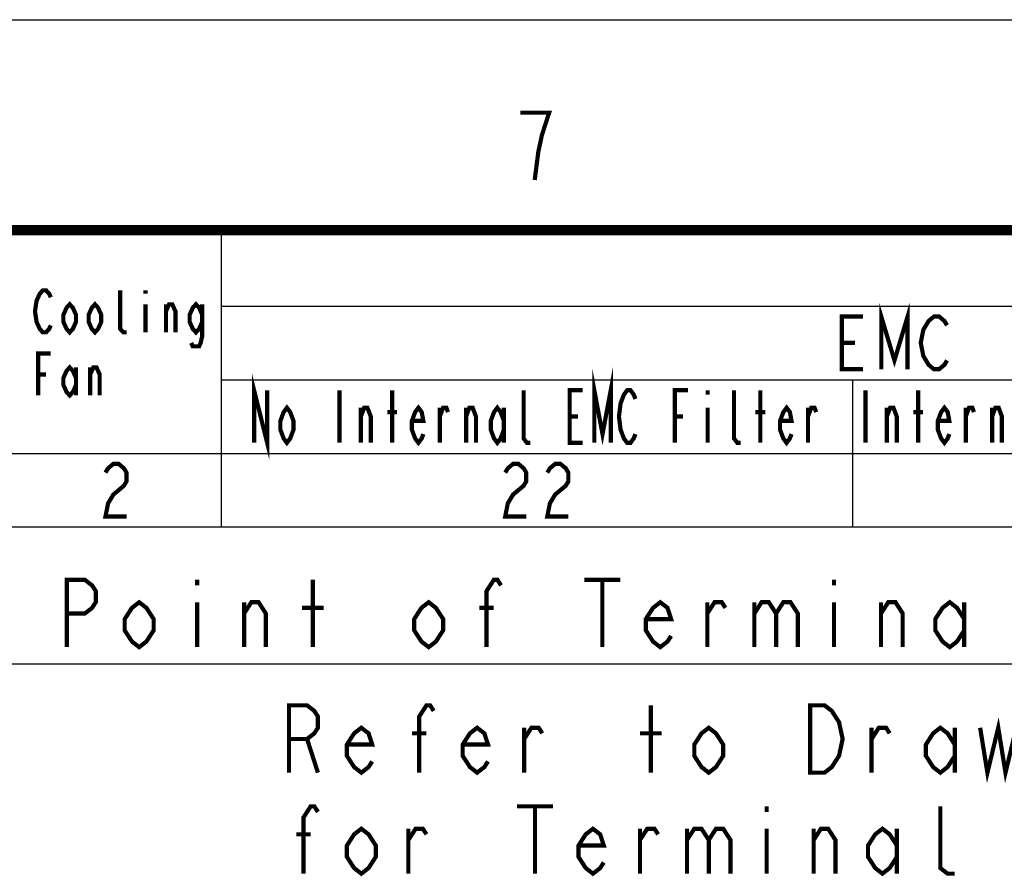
# Model space of a CAD drawing. Extents: x 0 to 420, y 0 to 297.
# Tile 65 of 67: x 310 to 357, y 256 to 297. Entities that reach past the tile are written whole.
import ezdxf

# ---------------------------------------------------------------- set-up
doc = ezdxf.new("R2010")
doc.units = 0
doc.header["$LTSCALE"] = 23.1
doc.layers.get('0').update_dxf_attribs({"linetype": 'CONTINUOUS'})
doc.layers.add('ALL_NOTE', color=7, linetype='CONTINUOUS')

msp = doc.modelspace()

# ---------------------------------------------------------------- linework, layer by layer
at = {"color": 7, "linetype": 'CONTINUOUS'}
msp.add_line((0, 297), (420, 297), dxfattribs=at)
at = {"color": 2, "linetype": 'CONTINUOUS'}
for p, q in [((167.869, 286.889), (409.869, 286.889)), ((319.869, 286.889), (319.869, 272.889)), ((319.869, 283.389), (409.869, 283.389)), ((319.869, 279.889), (409.869, 279.889)), ((349.869, 279.889), (349.869, 272.889)), ((167.869, 276.389), (409.869, 276.389)), ((167.869, 272.889), (409.869, 272.889))]:
    msp.add_line(p, q, dxfattribs=at)
at = {"color": 2, "linetype": 'CONTINUOUS', "const_width": 0.2}
msp.add_lwpolyline([(334.77, 289.381), (334.942, 290.715), (335.113, 291.515), (335.286, 292.048), (335.457, 292.581), (334.081, 292.581)], dxfattribs=at)
at = {"color": 7, "linetype": 'CONTINUOUS', "const_width": 0.5}
msp.add_lwpolyline([(25, 287), (410, 287)], dxfattribs=at)
at = {"layer": 'ALL_NOTE', "color": 2, "linetype": 'CONTINUOUS'}
msp.add_line((298.083, 266.378), (377.891, 266.378), dxfattribs=at)
at = {"layer": 'ALL_NOTE', "color": 2, "linetype": 'CONTINUOUS', "const_width": 0.2}
for points in [[(311.769, 282.473), (311.694, 282.306), (311.544, 282.139), (311.394, 282.139), (311.244, 282.306), (311.169, 282.473), (311.094, 282.639), (311.019, 283.139), (311.094, 283.639), (311.169, 283.806), (311.244, 283.973), (311.394, 284.139), (311.544, 284.139), (311.694, 283.973), (311.769, 283.806)], [(315.369, 282.139), (315.219, 282.139), (315.069, 282.306), (315.069, 284.139)], [(316.269, 284.139), (316.269, 283.973)], [(312.969, 282.639), (312.819, 282.306), (312.669, 282.139), (312.519, 282.306), (312.369, 282.639), (312.369, 282.973), (312.519, 283.306), (312.669, 283.473), (312.819, 283.306), (312.969, 282.973), (312.969, 282.639)], [(314.169, 282.639), (314.019, 282.306), (313.869, 282.139), (313.719, 282.306), (313.569, 282.639), (313.569, 282.973), (313.719, 283.306), (313.869, 283.473), (314.019, 283.306), (314.169, 282.973), (314.169, 282.639)], [(318.969, 282.639), (318.819, 282.306), (318.669, 282.139), (318.519, 282.306), (318.369, 282.639), (318.369, 282.973), (318.519, 283.306), (318.669, 283.473), (318.819, 283.306), (318.969, 282.973)], [(316.269, 283.473), (316.269, 282.139)], [(317.244, 282.139), (317.244, 283.473)], [(317.244, 283.139), (317.394, 283.473), (317.544, 283.473), (317.694, 283.139), (317.694, 282.139)], [(318.969, 283.473), (318.969, 281.973), (318.894, 281.639), (318.819, 281.473), (318.519, 281.473), (318.444, 281.639)], [(351.244, 280.389), (351.244, 282.889), (351.869, 280.806), (352.494, 282.889), (352.494, 280.389)], [(350.369, 280.389), (349.369, 280.389), (349.369, 282.889), (350.369, 282.889)], [(354.369, 280.806), (354.244, 280.598), (353.994, 280.389), (353.744, 280.389), (353.494, 280.598), (353.369, 280.806), (353.244, 281.014), (353.119, 281.639), (353.244, 282.264), (353.369, 282.473), (353.494, 282.681), (353.744, 282.889), (353.994, 282.889), (354.244, 282.681), (354.369, 282.473)], [(349.369, 281.639), (349.994, 281.639)], [(311.169, 279.139), (311.169, 281.139), (311.769, 281.139)], [(312.969, 279.639), (312.819, 279.306), (312.669, 279.139), (312.519, 279.306), (312.369, 279.639), (312.369, 279.973), (312.519, 280.306), (312.669, 280.473), (312.819, 280.306), (312.969, 279.973)], [(312.969, 280.473), (312.969, 279.139)], [(313.644, 279.139), (313.644, 280.473)], [(313.644, 280.139), (313.794, 280.473), (313.944, 280.473), (314.094, 280.139), (314.094, 279.139)], [(337.603, 276.889), (337.603, 279.389), (337.994, 277.306), (338.385, 279.389), (338.385, 276.889)], [(311.169, 280.139), (311.544, 280.139)], [(321.432, 276.889), (321.432, 279.389), (322.057, 276.889), (322.057, 279.389)], [(325.494, 279.389), (325.494, 276.889)], [(327.994, 276.889), (327.994, 279.389)], [(334.557, 276.889), (334.4, 276.889), (334.244, 277.098), (334.244, 279.389)], [(337.057, 276.889), (336.432, 276.889), (336.432, 279.389), (337.057, 279.389)], [(339.557, 277.306), (339.478, 277.098), (339.322, 276.889), (339.166, 276.889), (339.01, 277.098), (338.932, 277.306), (338.853, 277.514), (338.775, 278.139), (338.853, 278.764), (338.932, 278.973), (339.01, 279.181), (339.166, 279.389), (339.322, 279.389), (339.478, 279.181), (339.557, 278.973)], [(341.432, 276.889), (341.432, 279.389), (342.057, 279.389)], [(342.994, 279.389), (342.994, 279.181)], [(344.557, 276.889), (344.4, 276.889), (344.244, 277.098), (344.244, 279.389)], [(345.494, 276.889), (345.494, 279.389)], [(350.494, 279.389), (350.494, 276.889)], [(352.994, 276.889), (352.994, 279.389)], [(323.307, 277.514), (323.15, 277.098), (322.994, 276.889), (322.838, 277.098), (322.682, 277.514), (322.682, 277.931), (322.838, 278.348), (322.994, 278.556), (323.15, 278.348), (323.307, 277.931), (323.307, 277.514)], [(326.51, 276.889), (326.51, 278.556)], [(326.51, 278.139), (326.666, 278.556), (326.822, 278.556), (326.978, 278.139), (326.978, 276.889)], [(329.478, 277.306), (329.4, 277.098), (329.244, 276.889), (329.088, 277.098), (328.932, 277.514), (328.932, 277.931), (329.088, 278.348), (329.244, 278.556), (329.4, 278.348), (329.478, 277.931), (328.932, 277.931)], [(330.26, 276.889), (330.26, 278.556)], [(330.26, 278.139), (330.416, 278.556), (330.572, 278.556), (330.65, 278.348)], [(331.51, 276.889), (331.51, 278.556)], [(331.51, 278.139), (331.666, 278.556), (331.822, 278.556), (331.978, 278.139), (331.978, 276.889)], [(333.307, 277.514), (333.15, 277.098), (332.994, 276.889), (332.838, 277.098), (332.682, 277.514), (332.682, 277.931), (332.838, 278.348), (332.994, 278.556), (333.15, 278.348), (333.307, 277.931)], [(333.307, 278.556), (333.307, 276.889)], [(342.994, 278.556), (342.994, 276.889)], [(346.978, 277.306), (346.9, 277.098), (346.744, 276.889), (346.588, 277.098), (346.432, 277.514), (346.432, 277.931), (346.588, 278.348), (346.744, 278.556), (346.9, 278.348), (346.978, 277.931), (346.432, 277.931)], [(347.76, 276.889), (347.76, 278.556)], [(347.76, 278.139), (347.916, 278.556), (348.072, 278.556), (348.15, 278.348)], [(351.51, 276.889), (351.51, 278.556)], [(351.51, 278.139), (351.666, 278.556), (351.822, 278.556), (351.978, 278.139), (351.978, 276.889)], [(354.478, 277.306), (354.4, 277.098), (354.244, 276.889), (354.088, 277.098), (353.932, 277.514), (353.932, 277.931), (354.088, 278.348), (354.244, 278.556), (354.4, 278.348), (354.478, 277.931), (353.932, 277.931)], [(355.26, 276.889), (355.26, 278.556)], [(355.26, 278.139), (355.416, 278.556), (355.572, 278.556), (355.65, 278.348)], [(356.51, 276.889), (356.51, 278.556)], [(356.51, 278.139), (356.666, 278.556), (356.822, 278.556), (356.978, 278.139), (356.978, 276.889)], [(327.76, 278.348), (328.228, 278.348)], [(336.432, 278.139), (336.822, 278.139)], [(341.432, 278.139), (341.822, 278.139)], [(345.26, 278.348), (345.728, 278.348)], [(352.76, 278.348), (353.228, 278.348)], [(314.369, 275.473), (314.494, 275.681), (314.744, 275.889), (314.994, 275.889), (315.244, 275.681), (315.369, 275.473), (315.369, 275.056), (315.244, 274.848), (314.994, 274.639), (314.744, 274.431), (314.494, 274.014), (314.369, 273.389), (315.369, 273.389)], [(333.369, 275.473), (333.494, 275.681), (333.744, 275.889), (333.994, 275.889), (334.244, 275.681), (334.369, 275.473), (334.369, 275.056), (334.244, 274.848), (333.994, 274.639), (333.744, 274.431), (333.494, 274.014), (333.369, 273.389), (334.369, 273.389)], [(335.369, 275.473), (335.494, 275.681), (335.744, 275.889), (335.994, 275.889), (336.244, 275.681), (336.369, 275.473), (336.369, 275.056), (336.244, 274.848), (335.994, 274.639), (335.744, 274.431), (335.494, 274.014), (335.369, 273.389), (336.369, 273.389)], [(312.531, 267.178), (312.531, 270.378), (313.391, 270.378), (313.735, 270.112), (313.907, 269.845), (313.907, 269.312), (313.735, 269.045), (313.391, 268.778), (312.531, 268.778)], [(318.723, 270.378), (318.723, 270.112)], [(324.227, 267.178), (324.227, 270.378)], [(332.483, 267.178), (332.483, 269.845), (332.827, 270.378), (332.999, 270.378), (333.171, 270.112)], [(337.127, 270.378), (338.847, 270.378)], [(337.987, 270.378), (337.987, 267.178)], [(348.995, 270.378), (348.995, 270.112)], [(316.659, 267.978), (316.315, 267.445), (315.971, 267.178), (315.627, 267.445), (315.283, 267.978), (315.283, 268.512), (315.627, 269.045), (315.971, 269.312), (316.315, 269.045), (316.659, 268.512), (316.659, 267.978)], [(318.723, 269.312), (318.723, 267.178)], [(320.959, 268.778), (321.303, 269.312), (321.647, 269.312), (321.991, 268.778), (321.991, 267.178)], [(320.959, 267.178), (320.959, 269.312)], [(323.711, 269.045), (324.743, 269.045)], [(330.419, 267.978), (330.075, 267.445), (329.731, 267.178), (329.387, 267.445), (329.043, 267.978), (329.043, 268.512), (329.387, 269.045), (329.731, 269.312), (330.075, 269.045), (330.419, 268.512), (330.419, 267.978)], [(332.139, 269.045), (332.827, 269.045)], [(341.255, 267.712), (341.083, 267.445), (340.739, 267.178), (340.395, 267.445), (340.051, 267.978), (340.051, 268.512), (340.395, 269.045), (340.739, 269.312), (341.083, 269.045), (341.255, 268.512), (340.051, 268.512)], [(342.975, 268.778), (343.319, 269.312), (343.663, 269.312), (343.835, 269.045)], [(342.975, 267.178), (342.975, 269.312)], [(345.211, 268.778), (345.555, 269.312), (345.899, 269.312), (346.243, 268.778), (346.243, 267.178)], [(345.211, 269.312), (345.211, 267.178)], [(346.243, 268.778), (346.587, 269.312), (346.931, 269.312), (347.275, 268.778), (347.275, 267.178)], [(348.995, 269.312), (348.995, 267.178)], [(351.231, 268.778), (351.575, 269.312), (351.919, 269.312), (352.263, 268.778), (352.263, 267.178)], [(351.231, 267.178), (351.231, 269.312)], [(355.187, 267.978), (354.843, 267.445), (354.499, 267.178), (354.155, 267.445), (353.811, 267.978), (353.811, 268.512), (354.155, 269.045), (354.499, 269.312), (354.843, 269.045), (355.187, 268.512)], [(355.187, 269.312), (355.187, 267.178)], [(323.091, 261.213), (323.091, 264.413), (323.951, 264.413), (324.295, 264.147), (324.467, 263.88), (324.467, 263.347), (324.295, 263.08), (323.951, 262.813), (323.091, 262.813)], [(329.283, 261.213), (329.283, 263.88), (329.627, 264.413), (329.799, 264.413), (329.971, 264.147)], [(340.291, 261.213), (340.291, 264.413)], [(347.859, 264.413), (348.547, 264.413), (348.891, 264.147), (349.063, 263.88), (349.235, 263.613), (349.407, 262.813), (349.235, 262.013), (349.063, 261.747), (348.891, 261.48), (348.547, 261.213), (347.859, 261.213), (347.859, 264.413)], [(355.943, 263.347), (356.287, 261.213), (356.803, 263.347), (357.147, 261.213), (357.663, 263.347)], [(327.047, 261.747), (326.875, 261.48), (326.531, 261.213), (326.187, 261.48), (325.843, 262.013), (325.843, 262.547), (326.187, 263.08), (326.531, 263.347), (326.875, 263.08), (327.047, 262.547), (325.843, 262.547)], [(328.939, 263.08), (329.627, 263.08)], [(332.551, 261.747), (332.379, 261.48), (332.035, 261.213), (331.691, 261.48), (331.347, 262.013), (331.347, 262.547), (331.691, 263.08), (332.035, 263.347), (332.379, 263.08), (332.551, 262.547), (331.347, 262.547)], [(334.271, 262.813), (334.615, 263.347), (334.959, 263.347), (335.131, 263.08)], [(334.271, 261.213), (334.271, 263.347)], [(339.775, 263.08), (340.807, 263.08)], [(343.731, 262.013), (343.387, 261.48), (343.043, 261.213), (342.699, 261.48), (342.355, 262.013), (342.355, 262.547), (342.699, 263.08), (343.043, 263.347), (343.387, 263.08), (343.731, 262.547), (343.731, 262.013)], [(350.783, 262.813), (351.127, 263.347), (351.471, 263.347), (351.643, 263.08)], [(350.783, 261.213), (350.783, 263.347)], [(354.739, 262.013), (354.395, 261.48), (354.051, 261.213), (353.707, 261.48), (353.363, 262.013), (353.363, 262.547), (353.707, 263.08), (354.051, 263.347), (354.395, 263.08), (354.739, 262.547)], [(354.739, 263.347), (354.739, 261.213)], [(323.951, 262.813), (324.467, 261.213)], [(323.779, 256.413), (323.779, 259.08), (324.123, 259.613), (324.295, 259.613), (324.467, 259.347)], [(333.927, 259.613), (335.647, 259.613)], [(334.787, 259.613), (334.787, 256.413)], [(345.795, 259.613), (345.795, 259.347)], [(354.739, 256.413), (354.395, 256.413), (354.051, 256.68), (354.051, 259.613)], [(323.435, 258.28), (324.123, 258.28)], [(327.219, 257.213), (326.875, 256.68), (326.531, 256.413), (326.187, 256.68), (325.843, 257.213), (325.843, 257.747), (326.187, 258.28), (326.531, 258.547), (326.875, 258.28), (327.219, 257.747), (327.219, 257.213)], [(328.767, 258.013), (329.111, 258.547), (329.455, 258.547), (329.627, 258.28)], [(328.767, 256.413), (328.767, 258.547)], [(338.055, 256.947), (337.883, 256.68), (337.539, 256.413), (337.195, 256.68), (336.851, 257.213), (336.851, 257.747), (337.195, 258.28), (337.539, 258.547), (337.883, 258.28), (338.055, 257.747), (336.851, 257.747)], [(339.775, 258.013), (340.119, 258.547), (340.463, 258.547), (340.635, 258.28)], [(339.775, 256.413), (339.775, 258.547)], [(342.011, 258.013), (342.355, 258.547), (342.699, 258.547), (343.043, 258.013), (343.043, 256.413)], [(342.011, 258.547), (342.011, 256.413)], [(343.043, 258.013), (343.387, 258.547), (343.731, 258.547), (344.075, 258.013), (344.075, 256.413)], [(345.795, 258.547), (345.795, 256.413)], [(348.031, 258.013), (348.375, 258.547), (348.719, 258.547), (349.063, 258.013), (349.063, 256.413)], [(348.031, 256.413), (348.031, 258.547)], [(351.987, 257.213), (351.643, 256.68), (351.299, 256.413), (350.955, 256.68), (350.611, 257.213), (350.611, 257.747), (350.955, 258.28), (351.299, 258.547), (351.643, 258.28), (351.987, 257.747)], [(351.987, 258.547), (351.987, 256.413)]]:
    msp.add_lwpolyline(points, dxfattribs=at)

doc.saveas('drawing.dxf')
